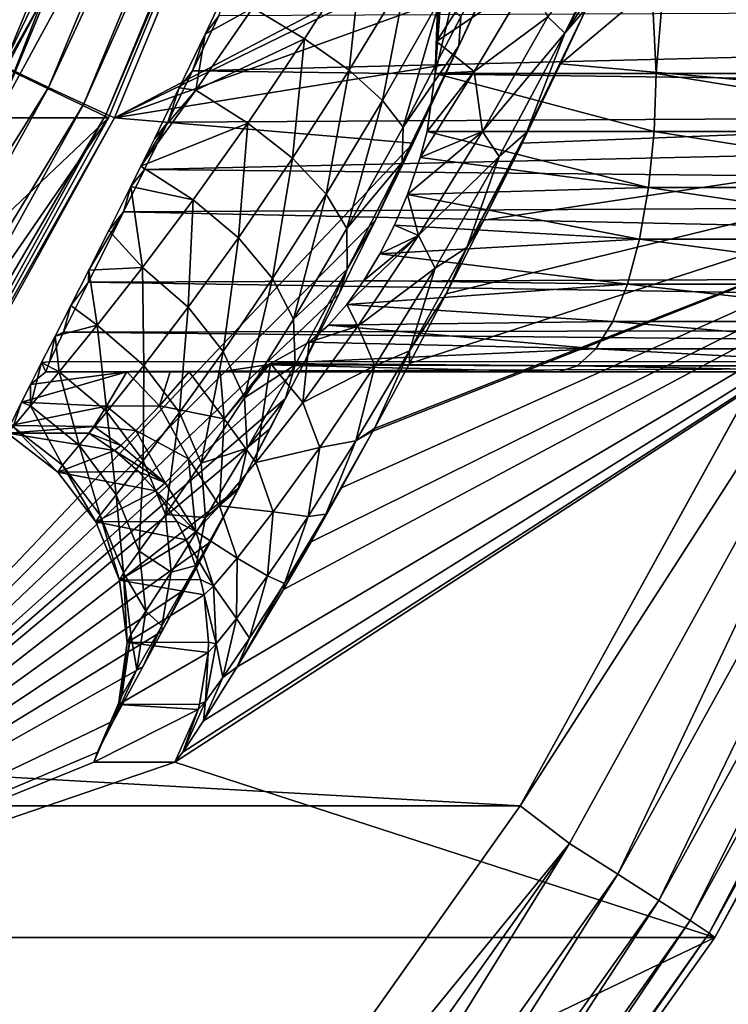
# Model space of a CAD drawing. Header units: metres. Extents: x -22 to 237, y -22 to 22.
# Tile 58 of 80: x 140.56 to 141.75, y -7.56 to -5.91. Entities that reach past the tile are written whole.
import ezdxf

# ---------------------------------------------------------------- set-up
doc = ezdxf.new("R2010")
doc.units = ezdxf.units.M
doc.layers.add('solid_KKK', color=7, linetype='CONTINUOUS')

msp = doc.modelspace()

# ---------------------------------------------------------------- linework, layer by layer
at = {"layer": 'solid_KKK'}
for points in [[(222, -15, 265.399994), (222, 15, 265.399994), (120.987495, 15, 265.399994)], [(120.987495, -15, 265.399994), (222, -15, 265.399994), (120.987495, 15, 265.399994)], [(120.987495, -15, 250.300003), (120.987495, 15, 250.300003), (222, 15, 250.300003)], [(120.987495, -15, 250.300003), (222, 15, 250.300003), (222, -15, 250.300003)], [(141.56427, -4.70295, 364.012848), (141.790588, -4.031722, 364.093903), (141.628067, -6, 364.034393)], [(141.790588, -4.031722, 364.093903), (141.819702, -6, 364.105286), (141.628067, -6, 364.034393)], [(141.033859, -4.525855, 404.323395), (140.356903, -5.892199, 404.325104), (140.445892, -5.945562, 404.313141)], [(141.033859, -4.525855, 404.323395), (140.445892, -5.945562, 404.313141), (141.125717, -4.557761, 404.285065)], [(140.445892, -5.945562, 404.313141), (140.5336, -5.987477, 404.27475), (141.125717, -4.557761, 404.285065)], [(141.125717, -4.557761, 404.285065), (140.5336, -5.987477, 404.27475), (141.205139, -4.585163, 404.22287)], [(140.5336, -5.987477, 404.27475), (140.609451, -6.023476, 404.212494), (141.205139, -4.585163, 404.22287)], [(141.205139, -4.585163, 404.22287), (140.609451, -6.023476, 404.212494), (141.266663, -4.60619, 404.141052)], [(140.609451, -6.023476, 404.212494), (140.668259, -6.051098, 404.130585), (141.266663, -4.60619, 404.141052)], [(141.266663, -4.60619, 404.141052), (140.668259, -6.051098, 404.130585), (141.306107, -4.619405, 404.045166)], [(140.668259, -6.051098, 404.130585), (140.705978, -6.068459, 404.034668), (141.306107, -4.619405, 404.045166)], [(141.306107, -4.619405, 404.045166), (140.705978, -6.068459, 404.034668), (141.320786, -4.623906, 403.941864)], [(140.269257, -5.862122, 404.52359), (141.310287, -4.623963, 404.541779), (140.709579, -6.074399, 404.531281)], [(141.121826, -4.623907, 415.340118), (140.521103, -6.074372, 415.329651), (141.310287, -4.623963, 404.541779)], [(140.600266, -5.873184, 415.442291), (140.521103, -6.074372, 415.329651), (141.121826, -4.623907, 415.340118)], [(140.521103, -6.074372, 415.329651), (140.709579, -6.074399, 404.531281), (141.310287, -4.623963, 404.541779)], [(140.705978, -6.068459, 404.034668), (140.720062, -6.074372, 403.931366), (141.320786, -4.623906, 403.941864)], [(141.407761, -5.713235, 374.138855), (141.320786, -4.623906, 403.941864), (140.720062, -6.074372, 403.931366)], [(143.08696, -4.623906, 302.757263), (141.512253, -5.889637, 363.549561), (141.467743, -5.984164, 363.563202)], [(142.486252, -6.074372, 302.746796), (143.08696, -4.623906, 302.757263), (141.467743, -5.984164, 363.563202)], [(141.56427, -4.70295, 364.012848), (141.257782, -6, 363.923096), (141.299332, -5.455589, 363.93396)], [(141.56427, -4.70295, 364.012848), (141.628067, -6, 364.034393), (141.257782, -6, 363.923096)], [(141.299332, -5.455589, 363.93396), (141.257782, -6, 363.923096), (141.28212, -5.577437, 363.929413)], [(141.28212, -5.577437, 363.929413), (141.257782, -6, 363.923096), (141.262009, -5.874317, 363.924194)], [(141.393234, -5.745628, 374.138245), (141.407761, -5.713235, 374.138855), (140.720062, -6.074372, 403.931366)], [(141.584793, -5.710269, 363.616241), (141.446762, -5.905091, 363.748352), (141.475281, -5.932706, 363.660095)], [(141.584793, -5.710269, 363.616241), (141.475281, -5.932706, 363.660095), (141.592743, -5.713235, 363.540466)], [(141.475281, -5.932706, 363.660095), (141.531067, -5.849053, 363.545593), (141.592743, -5.713235, 363.540466)], [(141.346298, -5.849046, 374.131561), (141.393234, -5.745628, 374.138245), (140.720062, -6.074372, 403.931366)], [(141.29747, -5.953715, 374.091888), (141.393234, -5.745628, 374.138245), (141.346298, -5.849046, 374.131561)], [(141.300674, -5.905075, 373.997437), (141.393234, -5.745628, 374.138245), (141.29747, -5.953715, 374.091888)], [(141.135452, -5.790984, 373.76355), (141.03862, -5.942242, 373.714294), (140.95166, -5.890254, 373.686646)], [(141.113174, -5.994822, 373.766602), (141.03862, -5.942242, 373.714294), (141.135452, -5.790984, 373.76355)], [(141.113174, -5.994822, 373.766602), (141.135452, -5.790984, 373.76355), (141.209991, -5.835138, 373.823181)], [(141.352585, -5.802318, 363.879089), (141.259766, -5.946495, 363.923615), (141.415955, -5.84152, 363.817535)], [(141.262009, -5.874317, 363.924194), (141.259766, -5.946495, 363.923615), (141.352585, -5.802318, 363.879089)], [(140.509033, -5.832585, 415.641388), (139.804626, -7.161443, 415.629089), (140.564819, -5.857636, 415.547485)], [(140.95166, -5.890254, 373.686646), (140.871933, -5.934135, 373.658478), (140.916321, -5.840587, 373.690125)], [(140.894714, -5.903686, 373.197266), (140.916321, -5.840587, 373.690125), (140.871933, -5.934135, 373.658478)], [(141.113174, -5.994822, 373.766602), (141.209991, -5.835138, 373.823181), (141.169571, -6.045231, 373.839661)], [(141.209991, -5.835138, 373.823181), (141.266357, -5.874065, 373.902985), (141.169571, -6.045231, 373.839661)], [(141.259766, -5.946495, 363.923615), (141.322952, -5.996783, 363.868225), (141.415955, -5.84152, 363.817535)], [(141.446762, -5.905091, 363.748352), (141.415955, -5.84152, 363.817535), (141.322952, -5.996783, 363.868225)], [(139.804626, -7.161443, 415.629089), (139.857391, -7.192201, 415.535126), (140.564819, -5.857636, 415.547485)], [(140.564819, -5.857636, 415.547485), (139.857391, -7.192201, 415.535126), (140.600266, -5.873184, 415.442291)], [(141.28363, -5.984153, 374.111725), (141.346298, -5.849046, 374.131561), (140.720062, -6.074372, 403.931366)], [(141.29747, -5.953715, 374.091888), (141.346298, -5.849046, 374.131561), (141.28363, -5.984153, 374.111725)], [(141.475281, -5.932706, 363.660095), (141.512253, -5.889637, 363.549561), (141.531067, -5.849053, 363.545593)], [(139.536362, -7.188413, 404.510803), (140.269257, -5.862122, 404.52359), (140.709579, -6.074399, 404.531281)], [(139.857391, -7.192201, 415.535126), (139.890961, -7.211291, 415.429932), (140.600266, -5.873184, 415.442291)], [(140.600266, -5.873184, 415.442291), (139.890961, -7.211291, 415.429932), (140.521103, -6.074372, 415.329651)], [(141.169571, -6.045231, 373.839661), (141.266357, -5.874065, 373.902985), (141.203934, -6.089985, 373.928406)], [(141.266357, -5.874065, 373.902985), (141.300674, -5.905075, 373.997437), (141.203934, -6.089985, 373.928406)], [(141.262009, -5.874317, 363.924194), (141.257782, -6, 363.923096), (141.259766, -5.946495, 363.923615)], [(145.414993, -5.882865, 373.251526), (140.894714, -5.903686, 373.197266), (140.850876, -5.995456, 373.150543)], [(145.415924, -6.055897, 373.158966), (145.414993, -5.882865, 373.251526), (140.850876, -5.995456, 373.150543)], [(140.95166, -5.890254, 373.686646), (140.856232, -6.028111, 373.623962), (140.871933, -5.934135, 373.658478)], [(141.03862, -5.942242, 373.714294), (140.856232, -6.028111, 373.623962), (140.95166, -5.890254, 373.686646)], [(141.410965, -6.098841, 363.616089), (141.467743, -5.984164, 363.563202), (141.512253, -5.889637, 363.549561)], [(141.475281, -5.932706, 363.660095), (141.410965, -6.098841, 363.616089), (141.512253, -5.889637, 363.549561)], [(142.137054, -5.892171, 302.340637), (141.400223, -7.227773, 302.327759), (117.626129, -5.892202, 301.912781)], [(141.400223, -7.227773, 302.327759), (118.362976, -7.227801, 301.925659), (117.626129, -5.892202, 301.912781)], [(140.850876, -5.995456, 373.150543), (140.894714, -5.903686, 373.197266), (140.871933, -5.934135, 373.658478)], [(141.203934, -6.089985, 373.928406), (141.300674, -5.905075, 373.997437), (141.29747, -5.953715, 374.091888)], [(141.336899, -6.097474, 363.821747), (141.446762, -5.905091, 363.748352), (141.322952, -5.996783, 363.868225)], [(141.475281, -5.932706, 363.660095), (141.446762, -5.905091, 363.748352), (141.336899, -6.097474, 363.821747)], [(142.225922, -5.945738, 302.355804), (141.400223, -7.227773, 302.327759), (142.137054, -5.892171, 302.340637)], [(140.856232, -6.028111, 373.623962), (140.828537, -6.024203, 373.618652), (140.871933, -5.934135, 373.658478)], [(140.850876, -5.995456, 373.150543), (140.871933, -5.934135, 373.658478), (140.828537, -6.024203, 373.618652)], [(141.475281, -5.932706, 363.660095), (141.336899, -6.097474, 363.821747), (141.36528, -6.13943, 363.739288)], [(141.475281, -5.932706, 363.660095), (141.36528, -6.13943, 363.739288), (141.410965, -6.098841, 363.616089)], [(141.03862, -5.942242, 373.714294), (140.943344, -6.08325, 373.643616), (140.856232, -6.028111, 373.623962)], [(141.018295, -6.142365, 373.687744), (140.943344, -6.08325, 373.643616), (141.03862, -5.942242, 373.714294)], [(141.018295, -6.142365, 373.687744), (141.03862, -5.942242, 373.714294), (141.113174, -5.994822, 373.766602)], [(141.202423, -6.148864, 374.016052), (141.29747, -5.953715, 374.091888), (141.220551, -6.116931, 374.079529)], [(141.203934, -6.089985, 373.928406), (141.29747, -5.953715, 374.091888), (141.202423, -6.148864, 374.016052)], [(141.29747, -5.953715, 374.091888), (141.28363, -5.984153, 374.111725), (141.220551, -6.116931, 374.079529)], [(141.259766, -5.946495, 363.923615), (141.257782, -6, 363.923096), (141.322952, -5.996783, 363.868225)], [(142.225922, -5.945738, 302.355804), (141.482697, -7.290716, 302.342834), (141.400223, -7.227773, 302.327759)], [(141.563736, -7.342091, 302.384277), (141.482697, -7.290716, 302.342834), (142.225922, -5.945738, 302.355804)], [(142.31221, -5.987635, 302.397339), (141.563736, -7.342091, 302.384277), (142.225922, -5.945738, 302.355804)], [(140.5336, -5.987477, 404.27475), (139.785156, -7.341898, 404.261688), (140.609451, -6.023476, 404.212494)], [(141.220551, -6.116931, 374.079529), (141.28363, -5.984153, 374.111725), (140.720062, -6.074372, 403.931366)], [(142.486252, -6.074372, 302.746796), (141.467743, -5.984164, 363.563202), (141.40358, -6.116944, 363.593201)], [(141.410965, -6.098841, 363.616089), (141.40358, -6.116944, 363.593201), (141.467743, -5.984164, 363.563202)], [(141.632813, -7.386197, 302.449158), (141.563736, -7.342091, 302.384277), (142.31221, -5.987635, 302.397339)], [(142.385773, -6.023604, 302.462311), (141.632813, -7.386197, 302.449158), (142.31221, -5.987635, 302.397339)], [(140.809128, -6.081654, 373.09494), (140.850876, -5.995456, 373.150543), (140.828537, -6.024203, 373.618652)], [(145.415924, -6.055897, 373.158966), (140.850876, -5.995456, 373.150543), (140.809128, -6.081654, 373.09494)], [(141.018295, -6.142365, 373.687744), (141.113174, -5.994822, 373.766602), (141.075027, -6.202593, 373.752655)], [(141.113174, -5.994822, 373.766602), (141.169571, -6.045231, 373.839661), (141.075027, -6.202593, 373.752655)], [(141.336899, -6.097474, 363.821747), (141.322952, -5.996783, 363.868225), (141.232635, -6.140773, 363.937561)], [(141.243988, -6.097582, 363.929504), (141.232635, -6.140773, 363.937561), (141.322952, -5.996783, 363.868225)], [(141.257782, -6, 363.923096), (141.243988, -6.097582, 363.929504), (141.322952, -5.996783, 363.868225)], [(141.624939, -6.097545, 364.043488), (141.243988, -6.097582, 363.929504), (141.257782, -6, 363.923096)], [(141.624939, -6.097545, 364.043488), (141.257782, -6, 363.923096), (141.628067, -6, 364.034393)], [(142.230042, -6.097545, 364.300842), (141.624939, -6.097545, 364.043488), (141.628067, -6, 364.034393)], [(142.230042, -6.097545, 364.300842), (141.628067, -6, 364.034393), (141.819702, -6, 364.105286)], [(139.785156, -7.341898, 404.261688), (139.856506, -7.386039, 404.199341), (140.609451, -6.023476, 404.212494)], [(140.609451, -6.023476, 404.212494), (139.856506, -7.386039, 404.199341), (140.668259, -6.051098, 404.130585)], [(141.685196, -7.420021, 302.533051), (141.632813, -7.386197, 302.449158), (142.385773, -6.023604, 302.462311)], [(142.441605, -6.051188, 302.546265), (141.685196, -7.420021, 302.533051), (142.385773, -6.023604, 302.462311)], [(140.856232, -6.028111, 373.623962), (140.764069, -6.155609, 373.541412), (140.786789, -6.109614, 373.571289)], [(140.943344, -6.08325, 373.643616), (140.764069, -6.155609, 373.541412), (140.856232, -6.028111, 373.623962)], [(140.856232, -6.028111, 373.623962), (140.786789, -6.109614, 373.571289), (140.828537, -6.024203, 373.618652)], [(140.809128, -6.081654, 373.09494), (140.828537, -6.024203, 373.618652), (140.786789, -6.109614, 373.571289)], [(139.856506, -7.386039, 404.199341), (139.91185, -7.419909, 404.117401), (140.668259, -6.051098, 404.130585)], [(140.668259, -6.051098, 404.130585), (139.91185, -7.419909, 404.117401), (140.705978, -6.068459, 404.034668)], [(145.415924, -6.055897, 373.158966), (140.809128, -6.081654, 373.09494), (140.770279, -6.160892, 373.031586)], [(145.417175, -6.207523, 373.034424), (145.415924, -6.055897, 373.158966), (140.770279, -6.160892, 373.031586)], [(141.075027, -6.202593, 373.752655), (141.169571, -6.045231, 373.839661), (141.109634, -6.25977, 373.833862)], [(141.169571, -6.045231, 373.839661), (141.203934, -6.089985, 373.928406), (141.109634, -6.25977, 373.833862)], [(141.7173, -7.441255, 302.630219), (141.685196, -7.420021, 302.533051), (142.441605, -6.051188, 302.546265)], [(142.475876, -6.068506, 302.643463), (141.7173, -7.441255, 302.630219), (142.441605, -6.051188, 302.546265)], [(139.91185, -7.419909, 404.117401), (139.947418, -7.441198, 404.021423), (140.705978, -6.068459, 404.034668)], [(140.705978, -6.068459, 404.034668), (139.947418, -7.441198, 404.021423), (140.720062, -6.074372, 403.931366)], [(142.475876, -6.068506, 302.643463), (141.726944, -7.448449, 302.733551), (141.7173, -7.441255, 302.630219)], [(142.475876, -6.068506, 302.643463), (142.486252, -6.074372, 302.746796), (141.726944, -7.448449, 302.733551)], [(139.536362, -7.188413, 404.510803), (140.709579, -6.074399, 404.531281), (139.950287, -7.448444, 404.518036)], [(140.521103, -6.074372, 415.329651), (139.761795, -7.448449, 415.316376), (140.709579, -6.074399, 404.531281)], [(139.761795, -7.448449, 415.316376), (139.950287, -7.448444, 404.518036), (140.709579, -6.074399, 404.531281)], [(139.947418, -7.441198, 404.021423), (139.960754, -7.448449, 403.918121), (140.720062, -6.074372, 403.931366)], [(141.220551, -6.116931, 374.079529), (140.720062, -6.074372, 403.931366), (139.960754, -7.448449, 403.918121)], [(140.809128, -6.081654, 373.09494), (140.786789, -6.109614, 373.571289), (140.764069, -6.155609, 373.541412)], [(140.770279, -6.160892, 373.031586), (140.809128, -6.081654, 373.09494), (140.764069, -6.155609, 373.541412)], [(140.943344, -6.08325, 373.643616), (140.851868, -6.211692, 373.553314), (140.764069, -6.155609, 373.541412)], [(142.486252, -6.074372, 302.746796), (140.834717, -7.137753, 364.715118), (140.821121, -7.154412, 364.927216)], [(141.726944, -7.448449, 302.733551), (142.486252, -6.074372, 302.746796), (140.821121, -7.154412, 364.927216)], [(142.486252, -6.074372, 302.746796), (140.86937, -7.085355, 364.499786), (140.834717, -7.137753, 364.715118)], [(140.927597, -6.275396, 373.588898), (140.851868, -6.211692, 373.553314), (140.943344, -6.08325, 373.643616)], [(142.486252, -6.074372, 302.746796), (140.925797, -6.994738, 364.288483), (140.86937, -7.085355, 364.499786)], [(142.486252, -6.074372, 302.746796), (141.003189, -6.865016, 364.088745), (140.925797, -6.994738, 364.288483)], [(140.927597, -6.275396, 373.588898), (140.943344, -6.08325, 373.643616), (141.018295, -6.142365, 373.687744)], [(142.486252, -6.074372, 302.746796), (141.049484, -6.785052, 363.995148), (141.003189, -6.865016, 364.088745)], [(142.486252, -6.074372, 302.746796), (141.10054, -6.694901, 363.906952), (141.049484, -6.785052, 363.995148)], [(142.486252, -6.074372, 302.746796), (141.153152, -6.599908, 363.829163), (141.10054, -6.694901, 363.906952)], [(142.486252, -6.074372, 302.746796), (141.155853, -6.594983, 363.8255), (141.153152, -6.599908, 363.829163)], [(142.486252, -6.074372, 302.746796), (141.214661, -6.486121, 363.752258), (141.155853, -6.594983, 363.8255)], [(142.486252, -6.074372, 302.746796), (141.276138, -6.369338, 363.688477), (141.214661, -6.486121, 363.752258)], [(142.486252, -6.074372, 302.746796), (141.339417, -6.245827, 363.635162), (141.276138, -6.369338, 363.688477)], [(142.486252, -6.074372, 302.746796), (141.40358, -6.116944, 363.593201), (141.339417, -6.245827, 363.635162)], [(141.109634, -6.25977, 373.833862), (141.203934, -6.089985, 373.928406), (141.202423, -6.148864, 374.016052)], [(141.336899, -6.097474, 363.821747), (141.232635, -6.140773, 363.937561), (141.211334, -6.203156, 363.955841)], [(141.229477, -6.271529, 363.924438), (141.336899, -6.097474, 363.821747), (141.211334, -6.203156, 363.955841)], [(141.36528, -6.13943, 363.739288), (141.336899, -6.097474, 363.821747), (141.229477, -6.271529, 363.924438)], [(141.615631, -6.191342, 364.070374), (141.232635, -6.140773, 363.937561), (141.243988, -6.097582, 363.929504)], [(141.624939, -6.097545, 364.043488), (141.615631, -6.191342, 364.070374), (141.243988, -6.097582, 363.929504)], [(141.310959, -6.291652, 363.712433), (141.40358, -6.116944, 363.593201), (141.410965, -6.098841, 363.616089)], [(141.36528, -6.13943, 363.739288), (141.310959, -6.291652, 363.712433), (141.410965, -6.098841, 363.616089)], [(142.217117, -6.191342, 364.326172), (141.615631, -6.191342, 364.070374), (141.624939, -6.097545, 364.043488)], [(142.230042, -6.097545, 364.300842), (142.217117, -6.191342, 364.326172), (141.624939, -6.097545, 364.043488)], [(141.157883, -6.245814, 374.03537), (141.220551, -6.116931, 374.079529), (139.960754, -7.448449, 403.918121)], [(141.202423, -6.148864, 374.016052), (141.220551, -6.116931, 374.079529), (141.157883, -6.245814, 374.03537)], [(141.310959, -6.291652, 363.712433), (141.339417, -6.245827, 363.635162), (141.40358, -6.116944, 363.593201)], [(140.851868, -6.211692, 373.553314), (140.747162, -6.189629, 373.51709), (140.764069, -6.155609, 373.541412)], [(140.770279, -6.160892, 373.031586), (140.764069, -6.155609, 373.541412), (140.747162, -6.189629, 373.51709)], [(140.927597, -6.275396, 373.588898), (141.018295, -6.142365, 373.687744), (140.984985, -6.343651, 373.644653)], [(141.018295, -6.142365, 373.687744), (141.075027, -6.202593, 373.752655), (140.984985, -6.343651, 373.644653)], [(141.109634, -6.25977, 373.833862), (141.202423, -6.148864, 374.016052), (141.110107, -6.328126, 373.913696)], [(141.110107, -6.328126, 373.913696), (141.202423, -6.148864, 374.016052), (141.157883, -6.245814, 374.03537)], [(141.615631, -6.191342, 364.070374), (141.211334, -6.203156, 363.955841), (141.232635, -6.140773, 363.937561)], [(141.36528, -6.13943, 363.739288), (141.229477, -6.271529, 363.924438), (141.257874, -6.326399, 363.849945)], [(141.36528, -6.13943, 363.739288), (141.257874, -6.326399, 363.849945), (141.310959, -6.291652, 363.712433)], [(140.735016, -6.232167, 372.961853), (140.770279, -6.160892, 373.031586), (140.747162, -6.189629, 373.51709)], [(145.417175, -6.207523, 373.034424), (140.770279, -6.160892, 373.031586), (140.735016, -6.232167, 372.961853)], [(140.766708, -6.325417, 373.445251), (140.710358, -6.263109, 373.457214), (140.747162, -6.189629, 373.51709)], [(140.735016, -6.232167, 372.961853), (140.747162, -6.189629, 373.51709), (140.710358, -6.263109, 373.457214)], [(140.851868, -6.211692, 373.553314), (140.766708, -6.325417, 373.445251), (140.747162, -6.189629, 373.51709)], [(140.984985, -6.343651, 373.644653), (141.075027, -6.202593, 373.752655), (141.02005, -6.411739, 373.716736)], [(141.075027, -6.202593, 373.752655), (141.109634, -6.25977, 373.833862), (141.02005, -6.411739, 373.716736)], [(141.229477, -6.271529, 363.924438), (141.211334, -6.203156, 363.955841), (141.18956, -6.254286, 363.977631)], [(141.60054, -6.277785, 364.114044), (141.18956, -6.254286, 363.977631), (141.211334, -6.203156, 363.955841)], [(141.615631, -6.191342, 364.070374), (141.60054, -6.277785, 364.114044), (141.211334, -6.203156, 363.955841)], [(142.196121, -6.277785, 364.36734), (141.60054, -6.277785, 364.114044), (141.615631, -6.191342, 364.070374)], [(142.217117, -6.191342, 364.326172), (142.196121, -6.277785, 364.36734), (141.615631, -6.191342, 364.070374)], [(145.418686, -6.331906, 372.88266), (145.417175, -6.207523, 373.034424), (140.735016, -6.232167, 372.961853)], [(140.843613, -6.39181, 373.472412), (140.766708, -6.325417, 373.445251), (140.851868, -6.211692, 373.553314)], [(140.843613, -6.39181, 373.472412), (140.851868, -6.211692, 373.553314), (140.927597, -6.275396, 373.588898)], [(140.676193, -6.350062, 372.806824), (140.735016, -6.232167, 372.961853), (140.676712, -6.329674, 373.392548)], [(145.418686, -6.331906, 372.88266), (140.735016, -6.232167, 372.961853), (140.676193, -6.350062, 372.806824)], [(140.735016, -6.232167, 372.961853), (140.710358, -6.263109, 373.457214), (140.676712, -6.329674, 373.392548)], [(141.096512, -6.369325, 373.979889), (141.157883, -6.245814, 374.03537), (139.960754, -7.448449, 403.918121)], [(141.110107, -6.328126, 373.913696), (141.157883, -6.245814, 374.03537), (141.096512, -6.369325, 373.979889)], [(141.229477, -6.271529, 363.924438), (141.18956, -6.254286, 363.977631), (141.165009, -6.302653, 364.005127)], [(141.60054, -6.277785, 364.114044), (141.165009, -6.302653, 364.005127), (141.18956, -6.254286, 363.977631)], [(141.310959, -6.291652, 363.712433), (141.276138, -6.369338, 363.688477), (141.339417, -6.245827, 363.635162)], [(140.766708, -6.325417, 373.445251), (140.676712, -6.329674, 373.392548), (140.710358, -6.263109, 373.457214)], [(141.02005, -6.411739, 373.716736), (141.109634, -6.25977, 373.833862), (141.110107, -6.328126, 373.913696)], [(140.843613, -6.39181, 373.472412), (140.927597, -6.275396, 373.588898), (140.901947, -6.466251, 373.518402)], [(140.927597, -6.275396, 373.588898), (140.984985, -6.343651, 373.644653), (140.901947, -6.466251, 373.518402)], [(141.229477, -6.271529, 363.924438), (141.138199, -6.347219, 364.038025), (141.109375, -6.387264, 364.075958)], [(141.127823, -6.423854, 364.052643), (141.229477, -6.271529, 363.924438), (141.109375, -6.387264, 364.075958)], [(141.257874, -6.326399, 363.849945), (141.229477, -6.271529, 363.924438), (141.127823, -6.423854, 364.052643)], [(141.229477, -6.271529, 363.924438), (141.165009, -6.302653, 364.005127), (141.138199, -6.347219, 364.038025)], [(141.60054, -6.277785, 364.114044), (141.580246, -6.353553, 364.172821), (141.165009, -6.302653, 364.005127)], [(142.167877, -6.353553, 364.422729), (141.580246, -6.353553, 364.172821), (141.60054, -6.277785, 364.114044)], [(142.196121, -6.277785, 364.36734), (142.167877, -6.353553, 364.422729), (141.60054, -6.277785, 364.114044)], [(141.580246, -6.353553, 364.172821), (141.138199, -6.347219, 364.038025), (141.165009, -6.302653, 364.005127)], [(141.214691, -6.465028, 363.835388), (141.276138, -6.369338, 363.688477), (141.310959, -6.291652, 363.712433)], [(141.257874, -6.326399, 363.849945), (141.214691, -6.465028, 363.835388), (141.310959, -6.291652, 363.712433)], [(140.69072, -6.422263, 373.321442), (140.646576, -6.388905, 373.324097), (140.676712, -6.329674, 373.392548)], [(140.676193, -6.350062, 372.806824), (140.676712, -6.329674, 373.392548), (140.646576, -6.388905, 373.324097)], [(145.420425, -6.424255, 372.709534), (145.418686, -6.331906, 372.88266), (140.676193, -6.350062, 372.806824)], [(140.766708, -6.325417, 373.445251), (140.69072, -6.422263, 373.321442), (140.676712, -6.329674, 373.392548)], [(140.769119, -6.489634, 373.340851), (140.69072, -6.422263, 373.321442), (140.766708, -6.325417, 373.445251)], [(140.769119, -6.489634, 373.340851), (140.766708, -6.325417, 373.445251), (140.843613, -6.39181, 373.472412)], [(141.02005, -6.411739, 373.716736), (141.110107, -6.328126, 373.913696), (141.02269, -6.488722, 373.787781)], [(141.02269, -6.488722, 373.787781), (141.110107, -6.328126, 373.913696), (141.037292, -6.486109, 373.913971)], [(141.110107, -6.328126, 373.913696), (141.096512, -6.369325, 373.979889), (141.037292, -6.486109, 373.913971)], [(141.257874, -6.326399, 363.849945), (141.127823, -6.423854, 364.052643), (141.156357, -6.489964, 363.987976)], [(141.257874, -6.326399, 363.849945), (141.156357, -6.489964, 363.987976), (141.214691, -6.465028, 363.835388)], [(140.634552, -6.433792, 372.637543), (140.676193, -6.350062, 372.806824), (140.646576, -6.388905, 373.324097)], [(145.420425, -6.424255, 372.709534), (140.676193, -6.350062, 372.806824), (140.634552, -6.433792, 372.637543)], [(140.901947, -6.466251, 373.518402), (140.984985, -6.343651, 373.644653), (140.937683, -6.543593, 373.580048)], [(140.984985, -6.343651, 373.644653), (141.02005, -6.411739, 373.716736), (140.937683, -6.543593, 373.580048)], [(141.580246, -6.353553, 364.172821), (141.109375, -6.387264, 364.075958), (141.138199, -6.347219, 364.038025)], [(141.580246, -6.353553, 364.172821), (141.555496, -6.415735, 364.244446), (141.109375, -6.387264, 364.075958)], [(142.133469, -6.415735, 364.490234), (141.555496, -6.415735, 364.244446), (141.580246, -6.353553, 364.172821)], [(142.167877, -6.353553, 364.422729), (142.133469, -6.415735, 364.490234), (141.580246, -6.353553, 364.172821)], [(141.037292, -6.486109, 373.913971), (141.096512, -6.369325, 373.979889), (139.960754, -7.448449, 403.918121)], [(141.214691, -6.465028, 363.835388), (141.214661, -6.486121, 363.752258), (141.276138, -6.369338, 363.688477)], [(140.69072, -6.422263, 373.321442), (140.620193, -6.440523, 373.25293), (140.646576, -6.388905, 373.324097)], [(140.634552, -6.433792, 372.637543), (140.646576, -6.388905, 373.324097), (140.620193, -6.440523, 373.25293)], [(140.769119, -6.489634, 373.340851), (140.843613, -6.39181, 373.472412), (140.828659, -6.56846, 373.376923)], [(140.843613, -6.39181, 373.472412), (140.901947, -6.466251, 373.518402), (140.828659, -6.56846, 373.376923)], [(141.127823, -6.423854, 364.052643), (141.109375, -6.387264, 364.075958), (141.07869, -6.422051, 364.118317)], [(141.555496, -6.415735, 364.244446), (141.07869, -6.422051, 364.118317), (141.109375, -6.387264, 364.075958)], [(140.937683, -6.543593, 373.580048), (141.02005, -6.411739, 373.716736), (141.02269, -6.488722, 373.787781)], [(141.555496, -6.415735, 364.244446), (141.527252, -6.46194, 364.326141), (141.07869, -6.422051, 364.118317)], [(142.094193, -6.46194, 364.567261), (141.527252, -6.46194, 364.326141), (141.555496, -6.415735, 364.244446)], [(142.133469, -6.415735, 364.490234), (142.094193, -6.46194, 364.567261), (141.555496, -6.415735, 364.244446)], [(140.610809, -6.483539, 372.460175), (140.634552, -6.433792, 372.637543), (140.620193, -6.440523, 373.25293)], [(145.422318, -6.481014, 372.521698), (140.634552, -6.433792, 372.637543), (140.610809, -6.483539, 372.460175)], [(140.69072, -6.422263, 373.321442), (140.627106, -6.500178, 373.184235), (140.620193, -6.440523, 373.25293)], [(140.707138, -6.567175, 373.197052), (140.627106, -6.500178, 373.184235), (140.69072, -6.422263, 373.321442)], [(145.422318, -6.481014, 372.521698), (145.420425, -6.424255, 372.709534), (140.634552, -6.433792, 372.637543)], [(140.707138, -6.567175, 373.197052), (140.69072, -6.422263, 373.321442), (140.769119, -6.489634, 373.340851)], [(141.035645, -6.551629, 364.202484), (141.127823, -6.423854, 364.052643), (141.04628, -6.450764, 364.164063)], [(141.156357, -6.489964, 363.987976), (141.127823, -6.423854, 364.052643), (141.035645, -6.551629, 364.202484)], [(141.127823, -6.423854, 364.052643), (141.07869, -6.422051, 364.118317), (141.04628, -6.450764, 364.164063)], [(141.527252, -6.46194, 364.326141), (141.04628, -6.450764, 364.164063), (141.07869, -6.422051, 364.118317)], [(140.627106, -6.500178, 373.184235), (140.597656, -6.484618, 373.17981), (140.620193, -6.440523, 373.25293)], [(140.610809, -6.483539, 372.460175), (140.620193, -6.440523, 373.25293), (140.597656, -6.484618, 373.17981)], [(141.035645, -6.551629, 364.202484), (141.04628, -6.450764, 364.164063), (140.981567, -6.486515, 364.253387)], [(141.527252, -6.46194, 364.326141), (140.981567, -6.486515, 364.253387), (141.04628, -6.450764, 364.164063)], [(140.828659, -6.56846, 373.376923), (140.901947, -6.466251, 373.518402), (140.865234, -6.653294, 373.427185)], [(140.901947, -6.466251, 373.518402), (140.937683, -6.543593, 373.580048), (140.865234, -6.653294, 373.427185)], [(141.527252, -6.46194, 364.326141), (141.496628, -6.490393, 364.414795), (140.981567, -6.486515, 364.253387)], [(141.124893, -6.616158, 363.981689), (141.155853, -6.594983, 363.8255), (141.214691, -6.465028, 363.835388)], [(141.156357, -6.489964, 363.987976), (141.124893, -6.616158, 363.981689), (141.214691, -6.465028, 363.835388)], [(141.214691, -6.465028, 363.835388), (141.155853, -6.594983, 363.8255), (141.214661, -6.486121, 363.752258)], [(142.05159, -6.490393, 364.650818), (141.496628, -6.490393, 364.414795), (141.527252, -6.46194, 364.326141)], [(142.094193, -6.46194, 364.567261), (142.05159, -6.490393, 364.650818), (141.527252, -6.46194, 364.326141)], [(140.579163, -6.557341, 373.036591), (140.578888, -6.521486, 373.105194), (140.597656, -6.484618, 373.17981)], [(140.605011, -6.5, 372.279388), (140.597656, -6.484618, 373.17981), (140.578888, -6.521486, 373.105194)], [(140.627106, -6.500178, 373.184235), (140.579163, -6.557341, 373.036591), (140.597656, -6.484618, 373.17981)], [(140.605011, -6.5, 372.279388), (140.610809, -6.483539, 372.460175), (140.597656, -6.484618, 373.17981)], [(145.422318, -6.481014, 372.521698), (140.610809, -6.483539, 372.460175), (140.605011, -6.5, 372.279388)], [(145.422318, -6.481014, 372.521698), (140.605011, -6.5, 372.279388), (145.424255, -6.5, 372.327759)], [(141.006897, -6.545199, 373.874969), (141.037292, -6.486109, 373.913971), (139.960754, -7.448449, 403.918121)], [(140.563919, -6.551192, 373.029846), (140.706619, -6.558015, 364.639648), (140.740814, -6.5, 364.499573)], [(140.563919, -6.551192, 373.029846), (140.740814, -6.5, 364.499573), (140.578888, -6.521486, 373.105194)], [(140.605011, -6.5, 372.279388), (140.578888, -6.521486, 373.105194), (140.740814, -6.5, 364.499573)], [(140.660767, -6.623216, 373.044342), (140.579163, -6.557341, 373.036591), (140.627106, -6.500178, 373.184235)], [(145.424255, -6.5, 372.327759), (140.605011, -6.5, 372.279388), (140.740814, -6.5, 364.499573)], [(140.660767, -6.623216, 373.044342), (140.627106, -6.500178, 373.184235), (140.707138, -6.567175, 373.197052)], [(140.706619, -6.558015, 364.639648), (140.795258, -6.557267, 364.52713), (140.740814, -6.5, 364.499573)], [(140.707138, -6.567175, 373.197052), (140.769119, -6.489634, 373.340851), (140.768021, -6.648752, 373.22348)], [(140.795258, -6.557267, 364.52713), (140.813416, -6.5, 364.436249), (140.740814, -6.5, 364.499573)], [(141.464767, -6.5, 364.506989), (140.740814, -6.5, 364.499573), (140.813416, -6.5, 364.436249)], [(145.564606, -6.5, 372.322601), (145.424255, -6.5, 372.327759), (140.740814, -6.5, 364.499573)], [(145.704956, -6.5, 372.304138), (145.564606, -6.5, 372.322601), (140.740814, -6.5, 364.499573)], [(145.843643, -6.5, 372.272308), (145.704956, -6.5, 372.304138), (140.740814, -6.5, 364.499573)], [(145.979065, -6.5, 372.227356), (145.843643, -6.5, 372.272308), (140.740814, -6.5, 364.499573)], [(146.109573, -6.5, 372.169769), (145.979065, -6.5, 372.227356), (140.740814, -6.5, 364.499573)], [(146.233871, -6.5, 372.100128), (146.109573, -6.5, 372.169769), (140.740814, -6.5, 364.499573)], [(146.350891, -6.5, 372.019073), (146.233871, -6.5, 372.100128), (140.740814, -6.5, 364.499573)], [(146.459717, -6.5, 371.927277), (146.350891, -6.5, 372.019073), (140.740814, -6.5, 364.499573)], [(146.559433, -6.5, 371.8255), (146.459717, -6.5, 371.927277), (140.740814, -6.5, 364.499573)], [(146.649139, -6.5, 371.714569), (146.559433, -6.5, 371.8255), (140.740814, -6.5, 364.499573)], [(146.727921, -6.5, 371.595642), (146.649139, -6.5, 371.714569), (140.740814, -6.5, 364.499573)], [(146.794876, -6.5, 371.470062), (146.727921, -6.5, 371.595642), (140.740814, -6.5, 364.499573)], [(146.84938, -6.5, 371.339417), (146.794876, -6.5, 371.470062), (140.740814, -6.5, 364.499573)], [(146.891037, -6.5, 371.205322), (146.84938, -6.5, 371.339417), (140.740814, -6.5, 364.499573)], [(143.43663, -6.5, 365.706329), (146.891037, -6.5, 371.205322), (140.740814, -6.5, 364.499573)], [(143.18985, -6.5, 365.580414), (143.43663, -6.5, 365.706329), (140.740814, -6.5, 364.499573)], [(142.970703, -6.5, 365.411499), (143.18985, -6.5, 365.580414), (140.740814, -6.5, 364.499573)], [(142.51265, -6.5, 365.04129), (142.970703, -6.5, 365.411499), (140.740814, -6.5, 364.499573)], [(142.007278, -6.5, 364.737701), (142.51265, -6.5, 365.04129), (140.740814, -6.5, 364.499573)], [(141.464767, -6.5, 364.506989), (142.007278, -6.5, 364.737701), (140.740814, -6.5, 364.499573)], [(140.769119, -6.489634, 373.340851), (140.828659, -6.56846, 373.376923), (140.768021, -6.648752, 373.22348)], [(140.795258, -6.557267, 364.52713), (140.845047, -6.5, 364.406372), (140.813416, -6.5, 364.436249)], [(140.903961, -6.578908, 364.407898), (140.845047, -6.5, 364.406372), (140.795258, -6.557267, 364.52713)], [(141.464767, -6.5, 364.506989), (140.813416, -6.5, 364.436249), (140.845047, -6.5, 364.406372)], [(140.903961, -6.578908, 364.407898), (140.897278, -6.5, 364.353882), (140.845047, -6.5, 364.406372)], [(141.464767, -6.5, 364.506989), (140.845047, -6.5, 364.406372), (140.897278, -6.5, 364.353882)], [(140.903961, -6.578908, 364.407898), (140.976089, -6.488378, 364.260559), (140.897278, -6.5, 364.353882)], [(141.464767, -6.5, 364.506989), (140.897278, -6.5, 364.353882), (140.976089, -6.488378, 364.260559)], [(140.903961, -6.578908, 364.407898), (140.981567, -6.486515, 364.253387), (140.976089, -6.488378, 364.260559)], [(140.956924, -6.652375, 364.369568), (140.981567, -6.486515, 364.253387), (140.903961, -6.578908, 364.407898)], [(140.937683, -6.543593, 373.580048), (141.02269, -6.488722, 373.787781), (140.942581, -6.628282, 373.641357)], [(140.942581, -6.628282, 373.641357), (141.02269, -6.488722, 373.787781), (141.006897, -6.545199, 373.874969)], [(140.956924, -6.652375, 364.369568), (141.035645, -6.551629, 364.202484), (140.981567, -6.486515, 364.253387)], [(141.496628, -6.490393, 364.414795), (140.976089, -6.488378, 364.260559), (140.981567, -6.486515, 364.253387)], [(141.496628, -6.490393, 364.414795), (141.464767, -6.5, 364.506989), (140.976089, -6.488378, 364.260559)], [(141.02269, -6.488722, 373.787781), (141.037292, -6.486109, 373.913971), (141.006897, -6.545199, 373.874969)], [(141.156357, -6.489964, 363.987976), (141.035645, -6.551629, 364.202484), (141.064453, -6.627103, 364.1492)], [(141.156357, -6.489964, 363.987976), (141.064453, -6.627103, 364.1492), (141.124893, -6.616158, 363.981689)], [(141.496628, -6.490393, 364.414795), (142.007278, -6.5, 364.737701), (141.464767, -6.5, 364.506989)], [(142.05159, -6.490393, 364.650818), (142.007278, -6.5, 364.737701), (141.496628, -6.490393, 364.414795)], [(140.579163, -6.557341, 373.036591), (140.563919, -6.551192, 373.029846), (140.578888, -6.521486, 373.105194)], [(140.981079, -6.59497, 373.838745), (141.006897, -6.545199, 373.874969), (139.960754, -7.448449, 403.918121)], [(140.544983, -6.590332, 372.876953), (140.706619, -6.558015, 364.639648), (140.563919, -6.551192, 373.029846)], [(140.550003, -6.592219, 372.881805), (140.544983, -6.590332, 372.876953), (140.563919, -6.551192, 373.029846)], [(140.579163, -6.557341, 373.036591), (140.550003, -6.592219, 372.881805), (140.563919, -6.551192, 373.029846)], [(140.865234, -6.653294, 373.427185), (140.937683, -6.543593, 373.580048), (140.942581, -6.628282, 373.641357)], [(140.927063, -6.697209, 373.719116), (141.006897, -6.545199, 373.874969), (140.92865, -6.69489, 373.755402)], [(140.942581, -6.628282, 373.641357), (141.006897, -6.545199, 373.874969), (140.927063, -6.697209, 373.719116)], [(140.92865, -6.69489, 373.755402), (141.006897, -6.545199, 373.874969), (140.981079, -6.59497, 373.838745)], [(141.064453, -6.627103, 364.1492), (141.035645, -6.551629, 364.202484), (140.956924, -6.652375, 364.369568)], [(140.544983, -6.590332, 372.876953), (140.685349, -6.592024, 364.78183), (140.706619, -6.558015, 364.639648)], [(140.632767, -6.65695, 372.885925), (140.550003, -6.592219, 372.881805), (140.579163, -6.557341, 373.036591)], [(140.632767, -6.65695, 372.885925), (140.579163, -6.557341, 373.036591), (140.660767, -6.623216, 373.044342)], [(140.660767, -6.623216, 373.044342), (140.707138, -6.567175, 373.197052), (140.722946, -6.706239, 373.061676)], [(140.706619, -6.558015, 364.639648), (140.685349, -6.592024, 364.78183), (140.755798, -6.59869, 364.656128)], [(140.706619, -6.558015, 364.639648), (140.755798, -6.59869, 364.656128), (140.795258, -6.557267, 364.52713)], [(140.707138, -6.567175, 373.197052), (140.768021, -6.648752, 373.22348), (140.722946, -6.706239, 373.061676)], [(140.843918, -6.646029, 364.574341), (140.795258, -6.557267, 364.52713), (140.755798, -6.59869, 364.656128)], [(140.843918, -6.646029, 364.574341), (140.903961, -6.578908, 364.407898), (140.795258, -6.557267, 364.52713)], [(140.768021, -6.648752, 373.22348), (140.828659, -6.56846, 373.376923), (140.805527, -6.739268, 373.261658)], [(140.828659, -6.56846, 373.376923), (140.865234, -6.653294, 373.427185), (140.805527, -6.739268, 373.261658)], [(140.895859, -6.724623, 364.549164), (140.903961, -6.578908, 364.407898), (140.843918, -6.646029, 364.574341)], [(140.895859, -6.724623, 364.549164), (140.956924, -6.652375, 364.369568), (140.903961, -6.578908, 364.407898)], [(140.92865, -6.69489, 373.755402), (140.981079, -6.59497, 373.838745), (139.960754, -7.448449, 403.918121)], [(140.544983, -6.590332, 372.876953), (140.540527, -6.603206, 372.72348), (140.685349, -6.592024, 364.78183)], [(140.685349, -6.592024, 364.78183), (140.540527, -6.603206, 372.72348), (140.676651, -6.603206, 364.924683)], [(140.550003, -6.592219, 372.881805), (140.625061, -6.668211, 372.724976), (140.540527, -6.603206, 372.72348)], [(140.632767, -6.65695, 372.885925), (140.625061, -6.668211, 372.724976), (140.550003, -6.592219, 372.881805)], [(140.685349, -6.592024, 364.78183), (140.676651, -6.603206, 364.924683), (140.730347, -6.623743, 364.789581)], [(140.685349, -6.592024, 364.78183), (140.730347, -6.623743, 364.789581), (140.755798, -6.59869, 364.656128)], [(140.804794, -6.686312, 364.748535), (140.755798, -6.59869, 364.656128), (140.730347, -6.623743, 364.789581)], [(140.804794, -6.686312, 364.748535), (140.843918, -6.646029, 364.574341), (140.755798, -6.59869, 364.656128)], [(141.074509, -6.738635, 363.980682), (141.10054, -6.694901, 363.906952), (141.153152, -6.599908, 363.829163)], [(141.074509, -6.738635, 363.980682), (141.153152, -6.599908, 363.829163), (141.124893, -6.616158, 363.981689)], [(141.124893, -6.616158, 363.981689), (141.153152, -6.599908, 363.829163), (141.155853, -6.594983, 363.8255)], [(140.540527, -6.603206, 372.72348), (140.720108, -6.63212, 364.925446), (140.676651, -6.603206, 364.924683)], [(140.540527, -6.603206, 372.72348), (140.625061, -6.668211, 372.724976), (140.720108, -6.63212, 364.925446)], [(140.730347, -6.623743, 364.789581), (140.676651, -6.603206, 364.924683), (140.720108, -6.63212, 364.925446)], [(141.064453, -6.627103, 364.1492), (141.044525, -6.742554, 364.147736), (141.124893, -6.616158, 363.981689)], [(141.074509, -6.738635, 363.980682), (141.124893, -6.616158, 363.981689), (141.044525, -6.742554, 364.147736)], [(140.625061, -6.668211, 372.724976), (140.760284, -6.667296, 364.926147), (140.720108, -6.63212, 364.925446)], [(140.632767, -6.65695, 372.885925), (140.660767, -6.623216, 373.044342), (140.695923, -6.74055, 372.894928)], [(140.660767, -6.623216, 373.044342), (140.722946, -6.706239, 373.061676), (140.695923, -6.74055, 372.894928)], [(140.804794, -6.686312, 364.748535), (140.730347, -6.623743, 364.789581), (140.720108, -6.63212, 364.925446)], [(140.804794, -6.686312, 364.748535), (140.720108, -6.63212, 364.925446), (140.760284, -6.667296, 364.926147)], [(140.865234, -6.653294, 373.427185), (140.942581, -6.628282, 373.641357), (140.872391, -6.744628, 373.477814)], [(140.872391, -6.744628, 373.477814), (140.942581, -6.628282, 373.641357), (140.927063, -6.697209, 373.719116)], [(141.064453, -6.627103, 364.1492), (140.956924, -6.652375, 364.369568), (140.986099, -6.735175, 364.328857)], [(141.064453, -6.627103, 364.1492), (140.986099, -6.735175, 364.328857), (141.044525, -6.742554, 364.147736)], [(140.722946, -6.706239, 373.061676), (140.768021, -6.648752, 373.22348), (140.761383, -6.800673, 373.087463)], [(140.768021, -6.648752, 373.22348), (140.805527, -6.739268, 373.261658), (140.761383, -6.800673, 373.087463)], [(140.856094, -6.767706, 364.736481), (140.843918, -6.646029, 364.574341), (140.804794, -6.686312, 364.748535)], [(140.856094, -6.767706, 364.736481), (140.895859, -6.724623, 364.549164), (140.843918, -6.646029, 364.574341)], [(140.632767, -6.65695, 372.885925), (140.688675, -6.751929, 372.726074), (140.625061, -6.668211, 372.724976)], [(140.625061, -6.668211, 372.724976), (140.789322, -6.699723, 364.926636), (140.760284, -6.667296, 364.926147)], [(140.632767, -6.65695, 372.885925), (140.695923, -6.74055, 372.894928), (140.688675, -6.751929, 372.726074)], [(140.804794, -6.686312, 364.748535), (140.760284, -6.667296, 364.926147), (140.789322, -6.699723, 364.926636)], [(140.805527, -6.739268, 373.261658), (140.865234, -6.653294, 373.427185), (140.872391, -6.744628, 373.477814)], [(140.986099, -6.735175, 364.328857), (140.956924, -6.652375, 364.369568), (140.895859, -6.724623, 364.549164)], [(140.625061, -6.668211, 372.724976), (140.688675, -6.751929, 372.726074), (140.789322, -6.699723, 364.926636)], [(140.880692, -6.785042, 373.665466), (140.92865, -6.69489, 373.755402), (139.960754, -7.448449, 403.918121)], [(140.688675, -6.751929, 372.726074), (140.824295, -6.751015, 364.927246), (140.789322, -6.699723, 364.926636)], [(140.856094, -6.767706, 364.736481), (140.804794, -6.686312, 364.748535), (140.789322, -6.699723, 364.926636)], [(140.856094, -6.767706, 364.736481), (140.789322, -6.699723, 364.926636), (140.824295, -6.751015, 364.927246)], [(140.856949, -6.824999, 373.543732), (140.927063, -6.697209, 373.719116), (140.880692, -6.785042, 373.665466)], [(140.872391, -6.744628, 373.477814), (140.927063, -6.697209, 373.719116), (140.856949, -6.824999, 373.543732)], [(140.927063, -6.697209, 373.719116), (140.92865, -6.69489, 373.755402), (140.880692, -6.785042, 373.665466)], [(141.074509, -6.738635, 363.980682), (141.049484, -6.785052, 363.995148), (141.10054, -6.694901, 363.906952)], [(140.695923, -6.74055, 372.894928), (140.722946, -6.706239, 373.061676), (140.735107, -6.837239, 372.908173)], [(140.722946, -6.706239, 373.061676), (140.761383, -6.800673, 373.087463), (140.735107, -6.837239, 372.908173)], [(140.9254, -6.81263, 364.52182), (140.895859, -6.724623, 364.549164), (140.856094, -6.767706, 364.736481)], [(140.986099, -6.735175, 364.328857), (140.895859, -6.724623, 364.549164), (140.9254, -6.81263, 364.52182)], [(140.695923, -6.74055, 372.894928), (140.728287, -6.84934, 372.726776), (140.688675, -6.751929, 372.726074)], [(140.695923, -6.74055, 372.894928), (140.735107, -6.837239, 372.908173), (140.728287, -6.84934, 372.726776)], [(140.761383, -6.800673, 373.087463), (140.805527, -6.739268, 373.261658), (140.814774, -6.836071, 373.30069)], [(140.805527, -6.739268, 373.261658), (140.872391, -6.744628, 373.477814), (140.814774, -6.836071, 373.30069)], [(140.814774, -6.836071, 373.30069), (140.872391, -6.744628, 373.477814), (140.856949, -6.824999, 373.543732)], [(140.986099, -6.735175, 364.328857), (140.9254, -6.81263, 364.52182), (140.976715, -6.842143, 364.329651)], [(140.986099, -6.735175, 364.328857), (140.976715, -6.842143, 364.329651), (141.044525, -6.742554, 364.147736)], [(141.00473, -6.854783, 364.149292), (141.044525, -6.742554, 364.147736), (140.976715, -6.842143, 364.329651)], [(141.00473, -6.854783, 364.149292), (141.049484, -6.785052, 363.995148), (141.074509, -6.738635, 363.980682)], [(141.00473, -6.854783, 364.149292), (141.074509, -6.738635, 363.980682), (141.044525, -6.742554, 364.147736)], [(140.688675, -6.751929, 372.726074), (140.840286, -6.781976, 364.927521), (140.824295, -6.751015, 364.927246)], [(140.688675, -6.751929, 372.726074), (140.728287, -6.84934, 372.726776), (140.840286, -6.781976, 364.927521)], [(140.856094, -6.767706, 364.736481), (140.824295, -6.751015, 364.927246), (140.840286, -6.781976, 364.927521)], [(140.728287, -6.84934, 372.726776), (140.864212, -6.848555, 364.927948), (140.840286, -6.781976, 364.927521)], [(140.885864, -6.85879, 364.722961), (140.856094, -6.767706, 364.736481), (140.840286, -6.781976, 364.927521)], [(140.885864, -6.85879, 364.722961), (140.840286, -6.781976, 364.927521), (140.864212, -6.848555, 364.927948)], [(140.9254, -6.81263, 364.52182), (140.856094, -6.767706, 364.736481), (140.885864, -6.85879, 364.722961)], [(140.837692, -6.865008, 373.570313), (140.880692, -6.785042, 373.665466), (139.960754, -7.448449, 403.918121)], [(140.856949, -6.824999, 373.543732), (140.880692, -6.785042, 373.665466), (140.837692, -6.865008, 373.570313)], [(141.00473, -6.854783, 364.149292), (141.003189, -6.865016, 364.088745), (141.049484, -6.785052, 363.995148)], [(140.735107, -6.837239, 372.908173), (140.761383, -6.800673, 373.087463), (140.772385, -6.901588, 373.114105)], [(140.761383, -6.800673, 373.087463), (140.814774, -6.836071, 373.30069), (140.772385, -6.901588, 373.114105)], [(140.9254, -6.81263, 364.52182), (140.885864, -6.85879, 364.722961), (140.924561, -6.913645, 364.523071)], [(140.9254, -6.81263, 364.52182), (140.924561, -6.913645, 364.523071), (140.976715, -6.842143, 364.329651)], [(140.799423, -6.926182, 373.3526), (140.856949, -6.824999, 373.543732), (140.799881, -6.934825, 373.470917)], [(140.814774, -6.836071, 373.30069), (140.856949, -6.824999, 373.543732), (140.799423, -6.926182, 373.3526)], [(140.856949, -6.824999, 373.543732), (140.837692, -6.865008, 373.570313), (140.799881, -6.934825, 373.470917)], [(140.735107, -6.837239, 372.908173), (140.741135, -6.953714, 372.72699), (140.728287, -6.84934, 372.726776)], [(140.728287, -6.84934, 372.726776), (140.87001, -6.874067, 364.92804), (140.864212, -6.848555, 364.927948)], [(140.735107, -6.837239, 372.908173), (140.74736, -6.940733, 372.921814), (140.741135, -6.953714, 372.72699)], [(140.735107, -6.837239, 372.908173), (140.772385, -6.901588, 373.114105), (140.74736, -6.940733, 372.921814)], [(140.772385, -6.901588, 373.114105), (140.814774, -6.836071, 373.30069), (140.799423, -6.926182, 373.3526)], [(140.885864, -6.85879, 364.722961), (140.864212, -6.848555, 364.927948), (140.87001, -6.874067, 364.92804)], [(140.946289, -6.946611, 364.331848), (140.976715, -6.842143, 364.329651), (140.924561, -6.913645, 364.523071)], [(140.946289, -6.946611, 364.331848), (141.00473, -6.854783, 364.149292), (140.976715, -6.842143, 364.329651)], [(140.799881, -6.934825, 373.470917), (140.837692, -6.865008, 373.570313), (139.960754, -7.448449, 403.918121)], [(140.728287, -6.84934, 372.726776), (140.741135, -6.953714, 372.72699), (140.87001, -6.874067, 364.92804)], [(140.885864, -6.85879, 364.722961), (140.87001, -6.874067, 364.92804), (140.89064, -6.956415, 364.723785)], [(140.885864, -6.85879, 364.722961), (140.89064, -6.956415, 364.723785), (140.924561, -6.913645, 364.523071)], [(141.00473, -6.854783, 364.149292), (140.925797, -6.994738, 364.288483), (141.003189, -6.865016, 364.088745)], [(140.946289, -6.946611, 364.331848), (140.925797, -6.994738, 364.288483), (141.00473, -6.854783, 364.149292)], [(140.741135, -6.953714, 372.72699), (140.877274, -6.95314, 364.928192), (140.87001, -6.874067, 364.92804)], [(140.89064, -6.956415, 364.723785), (140.87001, -6.874067, 364.92804), (140.877274, -6.95314, 364.928192)], [(140.74736, -6.940733, 372.921814), (140.772385, -6.901588, 373.114105), (140.757141, -6.999236, 373.149994)], [(140.772385, -6.901588, 373.114105), (140.799423, -6.926182, 373.3526), (140.757141, -6.999236, 373.149994)], [(140.901505, -7.012821, 364.52475), (140.924561, -6.913645, 364.523071), (140.89064, -6.956415, 364.723785)], [(140.901505, -7.012821, 364.52475), (140.946289, -6.946611, 364.331848), (140.924561, -6.913645, 364.523071)], [(140.757141, -6.999236, 373.149994), (140.799423, -6.926182, 373.3526), (140.767319, -6.994729, 373.368011)], [(140.799423, -6.926182, 373.3526), (140.799881, -6.934825, 373.470917), (140.767319, -6.994729, 373.368011)], [(140.767319, -6.994729, 373.368011), (140.799881, -6.934825, 373.470917), (139.960754, -7.448449, 403.918121)], [(140.74736, -6.940733, 372.921814), (140.726349, -7.057834, 372.726746), (140.741135, -6.953714, 372.72699)], [(140.74736, -6.940733, 372.921814), (140.732285, -7.04319, 372.940063), (140.726349, -7.057834, 372.726746)], [(140.74736, -6.940733, 372.921814), (140.757141, -6.999236, 373.149994), (140.732285, -7.04319, 372.940063)], [(140.901505, -7.012821, 364.52475), (140.925797, -6.994738, 364.288483), (140.946289, -6.946611, 364.331848)], [(140.741135, -6.953714, 372.72699), (140.726349, -7.057834, 372.726746), (140.876755, -6.970607, 364.928162)], [(140.741135, -6.953714, 372.72699), (140.876755, -6.970607, 364.928162), (140.877274, -6.95314, 364.928192)], [(140.872345, -7.052674, 364.724548), (140.89064, -6.956415, 364.723785), (140.876755, -6.970607, 364.928162)], [(140.872345, -7.052674, 364.724548), (140.901505, -7.012821, 364.52475), (140.89064, -6.956415, 364.723785)], [(140.89064, -6.956415, 364.723785), (140.877274, -6.95314, 364.928192), (140.876755, -6.970607, 364.928162)], [(140.726349, -7.057834, 372.726746), (140.862564, -7.057508, 364.927917), (140.876755, -6.970607, 364.928162)], [(140.872345, -7.052674, 364.724548), (140.876755, -6.970607, 364.928162), (140.862564, -7.057508, 364.927917)], [(140.718307, -7.08535, 373.154877), (140.767319, -6.994729, 373.368011), (139.960754, -7.448449, 403.918121)], [(140.757141, -6.999236, 373.149994), (140.767319, -6.994729, 373.368011), (140.718307, -7.08535, 373.154877)], [(140.901505, -7.012821, 364.52475), (140.86937, -7.085355, 364.499786), (140.925797, -6.994738, 364.288483)], [(140.732285, -7.04319, 372.940063), (140.757141, -6.999236, 373.149994), (140.718307, -7.08535, 373.154877)], [(140.872345, -7.052674, 364.724548), (140.86937, -7.085355, 364.499786), (140.901505, -7.012821, 364.52475)], [(140.732285, -7.04319, 372.940063), (140.691177, -7.137751, 372.938446), (140.684998, -7.154412, 372.726013)], [(140.732285, -7.04319, 372.940063), (140.684998, -7.154412, 372.726013), (140.726349, -7.057834, 372.726746)], [(140.732285, -7.04319, 372.940063), (140.718307, -7.08535, 373.154877), (140.691177, -7.137751, 372.938446)], [(140.726349, -7.057834, 372.726746), (140.684998, -7.154412, 372.726013), (140.860123, -7.065944, 364.927887)], [(140.726349, -7.057834, 372.726746), (140.860123, -7.065944, 364.927887), (140.862564, -7.057508, 364.927917)], [(140.872345, -7.052674, 364.724548), (140.834717, -7.137753, 364.715118), (140.86937, -7.085355, 364.499786)], [(140.872345, -7.052674, 364.724548), (140.860123, -7.065944, 364.927887), (140.834717, -7.137753, 364.715118)], [(140.872345, -7.052674, 364.724548), (140.862564, -7.057508, 364.927917), (140.860123, -7.065944, 364.927887)], [(140.860123, -7.065944, 364.927887), (140.684998, -7.154412, 372.726013), (140.821121, -7.154412, 364.927216)], [(140.860123, -7.065944, 364.927887), (140.821121, -7.154412, 364.927216), (140.834717, -7.137753, 364.715118)], [(140.691177, -7.137751, 372.938446), (140.718307, -7.08535, 373.154877), (139.960754, -7.448449, 403.918121)], [(140.691177, -7.137751, 372.938446), (139.960754, -7.448449, 403.918121), (140.684998, -7.154412, 372.726013)], [(139.960754, -7.448449, 403.918121), (140.821121, -7.154412, 364.927216), (140.684998, -7.154412, 372.726013)], [(139.960754, -7.448449, 403.918121), (141.726944, -7.448449, 302.733551), (140.821121, -7.154412, 364.927216)], [(141.400223, -7.227773, 302.327759), (140.517899, -8.473162, 302.312378), (118.362976, -7.227801, 301.925659)], [(141.482697, -7.290716, 302.342834), (140.517899, -8.473162, 302.312378), (141.400223, -7.227773, 302.327759)], [(141.482697, -7.290716, 302.342834), (140.593567, -8.54401, 302.327332), (140.517899, -8.473162, 302.312378)], [(140.66835, -8.604216, 302.368652), (140.593567, -8.54401, 302.327332), (141.482697, -7.290716, 302.342834)], [(141.563736, -7.342091, 302.384277), (140.66835, -8.604216, 302.368652), (141.482697, -7.290716, 302.342834)], [(140.73204, -8.655903, 302.433441), (140.66835, -8.604216, 302.368652), (141.563736, -7.342091, 302.384277)], [(141.632813, -7.386197, 302.449158), (140.73204, -8.655903, 302.433441), (141.563736, -7.342091, 302.384277)], [(140.780304, -8.695542, 302.517242), (140.73204, -8.655903, 302.433441), (141.632813, -7.386197, 302.449158)], [(141.685196, -7.420021, 302.533051), (140.780304, -8.695542, 302.517242), (141.632813, -7.386197, 302.449158)], [(140.809814, -8.720427, 302.61438), (140.780304, -8.695542, 302.517242), (141.685196, -7.420021, 302.533051)], [(141.7173, -7.441255, 302.630219), (140.809814, -8.720427, 302.61438), (141.685196, -7.420021, 302.533051)], [(141.7173, -7.441255, 302.630219), (140.818588, -8.728857, 302.717682), (140.809814, -8.720427, 302.61438)], [(141.7173, -7.441255, 302.630219), (141.726944, -7.448449, 302.733551), (140.818588, -8.728857, 302.717682)], [(139.052399, -8.728857, 403.902283), (140.818588, -8.728857, 302.717682), (141.726944, -7.448449, 302.733551)], [(139.960754, -7.448449, 403.918121), (139.052399, -8.728857, 403.902283), (141.726944, -7.448449, 302.733551)]]:
    msp.add_3dface(points, dxfattribs=at)

doc.saveas('drawing.dxf')
